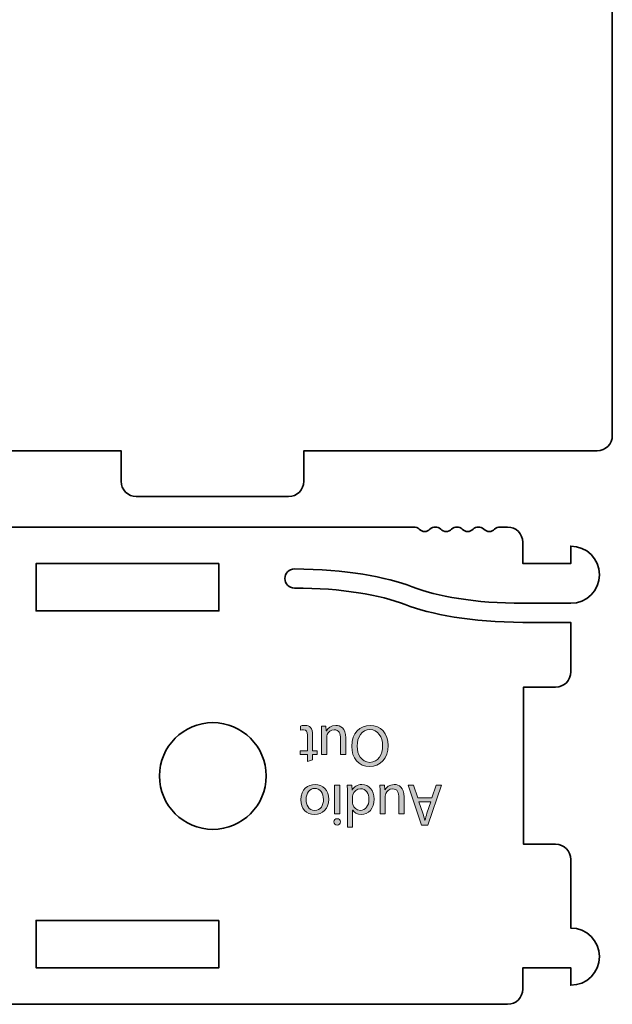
# Model space of a CAD drawing. Header units: inches. Extents: x 51 to 229, y 44 to 173.
# Tile 13 of 24: x 190 to 229, y 44 to 108. Entities that reach past the tile are written whole.
import ezdxf

# ---------------------------------------------------------------- set-up
doc = ezdxf.new("R2010")
doc.units = ezdxf.units.IN
doc.header["$MEASUREMENT"] = 0
doc.layers.add('Artwork', color=7, linetype='Continuous')

# ---------------------------------------------------------------- blocks, each defined once
blk = doc.blocks.new('block 4')
at = {"layer": 'Artwork', "true_color": 0xed1c24}
h = blk.add_hatch(color=240, dxfattribs=at)
h.dxf.hatch_style = 2
edge = h.paths.add_edge_path()
edge.add_spline(control_points=[(208.572, 59.591), (208.572, 59.591), (208.572, 60.041), (208.572, 60.041), (208.572, 60.041), (208.083, 60.041), (208.083, 60.041), (208.083, 60.041), (208.083, 60.301), (208.083, 60.301), (208.083, 60.301), (208.572, 60.301), (208.572, 60.301), (208.572, 60.301), (208.572, 61.314), (208.572, 61.314), (208.572, 61.547), (208.506, 61.679), (208.316, 61.679), (208.222, 61.679), (208.168, 61.671), (208.118, 61.655), (208.118, 61.655), (208.102, 61.912), (208.102, 61.912), (208.168, 61.939), (208.273, 61.962), (208.405, 61.962), (208.564, 61.962), (208.692, 61.908), (208.773, 61.815), (208.871, 61.714), (208.906, 61.547), (208.906, 61.325), (208.906, 61.325), (208.906, 60.301), (208.906, 60.301), (208.906, 60.301), (209.197, 60.301), (209.197, 60.301), (209.197, 60.301), (209.197, 60.041), (209.197, 60.041), (209.197, 60.041), (208.906, 60.041), (208.906, 60.041), (208.906, 60.041), (208.906, 59.696), (208.906, 59.696), (208.906, 59.696), (208.572, 59.591), (208.572, 59.591)], knot_values=[0, 0, 0, 0, 1, 1, 1, 2, 2, 2, 3, 3, 3, 4, 4, 4, 5, 5, 5, 6, 6, 6, 7, 7, 7, 8, 8, 8, 9, 9, 9, 10, 10, 10, 11, 11, 11, 12, 12, 12, 13, 13, 13, 14, 14, 14, 15, 15, 15, 16, 16, 16, 17, 17, 17, 17], degree=3, periodic=1)
h = blk.add_hatch(color=240, dxfattribs=at)
h.dxf.hatch_style = 2
edge = h.paths.add_edge_path()
edge.add_spline(control_points=[(209.497, 61.407), (209.497, 61.601), (209.494, 61.772), (209.482, 61.919), (209.482, 61.919), (209.784, 61.919), (209.784, 61.919), (209.784, 61.919), (209.804, 61.613), (209.804, 61.613), (209.804, 61.613), (209.811, 61.613), (209.811, 61.613), (209.901, 61.764), (210.098, 61.962), (210.433, 61.962), (210.728, 61.962), (211.081, 61.799), (211.081, 61.139), (211.081, 61.139), (211.081, 60.041), (211.081, 60.041), (211.081, 60.041), (210.739, 60.041), (210.739, 60.041), (210.739, 60.041), (210.739, 61.081), (210.739, 61.081), (210.739, 61.438), (210.63, 61.679), (210.32, 61.679), (210.091, 61.679), (209.932, 61.52), (209.87, 61.368), (209.85, 61.318), (209.839, 61.256), (209.839, 61.194), (209.839, 61.194), (209.839, 60.041), (209.839, 60.041), (209.839, 60.041), (209.497, 60.041), (209.497, 60.041), (209.497, 60.041), (209.497, 61.407), (209.497, 61.407)], knot_values=[0, 0, 0, 0, 1, 1, 1, 2, 2, 2, 3, 3, 3, 4, 4, 4, 5, 5, 5, 6, 6, 6, 7, 7, 7, 8, 8, 8, 9, 9, 9, 10, 10, 10, 11, 11, 11, 12, 12, 12, 13, 13, 13, 14, 14, 14, 15, 15, 15, 15], degree=3, periodic=1)
h = blk.add_hatch(color=240, dxfattribs=at)
h.dxf.hatch_style = 2
edge = h.paths.add_edge_path()
edge.add_spline(control_points=[(211.473, 60.584), (211.473, 61.485), (212.02, 61.962), (212.687, 61.962), (213.378, 61.962), (213.863, 61.427), (213.863, 60.635), (213.863, 59.804), (213.347, 59.261), (212.649, 59.261), (211.935, 59.261), (211.473, 59.808), (211.473, 60.584)], knot_values=[0, 0, 0, 0, 1, 1, 1, 2, 2, 2, 3, 3, 3, 4, 4, 4, 4], degree=3, periodic=1)
edge = h.paths.add_edge_path()
edge.add_spline(control_points=[(213.502, 60.627), (213.502, 61.186), (213.2, 61.687), (212.668, 61.687), (212.132, 61.687), (211.83, 61.194), (211.83, 60.6), (211.83, 60.08), (212.101, 59.536), (212.664, 59.536), (213.223, 59.536), (213.502, 60.052), (213.502, 60.627)], knot_values=[0, 0, 0, 0, 1, 1, 1, 2, 2, 2, 3, 3, 3, 4, 4, 4, 4], degree=3, periodic=1)
h = blk.add_hatch(color=240, dxfattribs=at)
h.dxf.hatch_style = 2
edge = h.paths.add_edge_path()
edge.add_spline(control_points=[(208.129, 57.084), (208.129, 57.779), (208.61, 58.082), (209.065, 58.082), (209.573, 58.082), (209.965, 57.709), (209.965, 57.115), (209.965, 56.486), (209.553, 56.118), (209.033, 56.118), (208.494, 56.118), (208.129, 56.51), (208.129, 57.084)], knot_values=[0, 0, 0, 0, 1, 1, 1, 2, 2, 2, 3, 3, 3, 4, 4, 4, 4], degree=3, periodic=1)
edge = h.paths.add_edge_path()
edge.add_spline(control_points=[(209.62, 57.103), (209.62, 57.515), (209.383, 57.825), (209.049, 57.825), (208.723, 57.825), (208.479, 57.519), (208.479, 57.096), (208.479, 56.777), (208.638, 56.374), (209.041, 56.374), (209.445, 56.374), (209.62, 56.746), (209.62, 57.103)], knot_values=[0, 0, 0, 0, 1, 1, 1, 2, 2, 2, 3, 3, 3, 4, 4, 4, 4], degree=3, periodic=1)
h = blk.add_hatch(color=240, dxfattribs=at)
h.dxf.hatch_style = 2
edge = h.paths.add_edge_path()
edge.add_spline(control_points=[(210.307, 55.633), (210.303, 55.749), (210.389, 55.842), (210.524, 55.842), (210.645, 55.842), (210.73, 55.749), (210.73, 55.633), (210.73, 55.512), (210.641, 55.419), (210.517, 55.419), (210.389, 55.419), (210.307, 55.512), (210.307, 55.633)], knot_values=[0, 0, 0, 0, 1, 1, 1, 2, 2, 2, 3, 3, 3, 4, 4, 4, 4], degree=3, periodic=1)
h.paths.add_polyline_path([(210.688, 58.039), (210.688, 56.161), (210.346, 56.161), (210.346, 58.039)])
h = blk.add_hatch(color=240, dxfattribs=at)
h.dxf.hatch_style = 2
edge = h.paths.add_edge_path()
edge.add_spline(control_points=[(211.19, 55.283), (211.19, 55.283), (211.19, 57.554), (211.19, 57.554), (211.19, 57.721), (211.186, 57.911), (211.175, 58.039), (211.175, 58.039), (211.481, 58.039), (211.481, 58.039), (211.481, 58.039), (211.497, 57.713), (211.497, 57.713), (211.497, 57.713), (211.505, 57.713), (211.505, 57.713), (211.609, 57.922), (211.838, 58.082), (212.145, 58.082), (212.599, 58.082), (212.948, 57.697), (212.948, 57.127), (212.952, 56.502), (212.564, 56.118), (212.106, 56.118), (211.819, 56.118), (211.625, 56.254), (211.54, 56.405), (211.54, 56.405), (211.532, 56.405), (211.532, 56.405), (211.532, 56.405), (211.532, 55.283), (211.532, 55.283), (211.532, 55.283), (211.19, 55.283), (211.19, 55.283)], knot_values=[0, 0, 0, 0, 1, 1, 1, 2, 2, 2, 3, 3, 3, 4, 4, 4, 5, 5, 5, 6, 6, 6, 7, 7, 7, 8, 8, 8, 9, 9, 9, 10, 10, 10, 11, 11, 11, 12, 12, 12, 12], degree=3, periodic=1)
edge = h.paths.add_edge_path()
edge.add_spline(control_points=[(211.532, 56.925), (211.532, 56.882), (211.536, 56.824), (211.547, 56.781), (211.598, 56.564), (211.784, 56.386), (212.04, 56.386), (212.394, 56.386), (212.603, 56.696), (212.603, 57.111), (212.603, 57.492), (212.417, 57.806), (212.048, 57.806), (211.819, 57.806), (211.609, 57.654), (211.547, 57.398), (211.536, 57.352), (211.532, 57.305), (211.532, 57.251), (211.532, 57.251), (211.532, 56.925), (211.532, 56.925)], knot_values=[0, 0, 0, 0, 1, 1, 1, 2, 2, 2, 3, 3, 3, 4, 4, 4, 5, 5, 5, 6, 6, 6, 7, 7, 7, 7], degree=3, periodic=1)
h = blk.add_hatch(color=240, dxfattribs=at)
h.dxf.hatch_style = 2
edge = h.paths.add_edge_path()
edge.add_spline(control_points=[(213.335, 57.527), (213.335, 57.721), (213.331, 57.891), (213.32, 58.039), (213.32, 58.039), (213.622, 58.039), (213.622, 58.039), (213.622, 58.039), (213.642, 57.732), (213.642, 57.732), (213.642, 57.732), (213.65, 57.732), (213.65, 57.732), (213.739, 57.884), (213.937, 58.082), (214.27, 58.082), (214.565, 58.082), (214.919, 57.919), (214.919, 57.259), (214.919, 57.259), (214.919, 56.161), (214.919, 56.161), (214.919, 56.161), (214.577, 56.161), (214.577, 56.161), (214.577, 56.161), (214.577, 57.2), (214.577, 57.2), (214.577, 57.558), (214.469, 57.798), (214.158, 57.798), (213.929, 57.798), (213.77, 57.639), (213.708, 57.488), (213.688, 57.437), (213.677, 57.375), (213.677, 57.313), (213.677, 57.313), (213.677, 56.161), (213.677, 56.161), (213.677, 56.161), (213.335, 56.161), (213.335, 56.161), (213.335, 56.161), (213.335, 57.527), (213.335, 57.527)], knot_values=[0, 0, 0, 0, 1, 1, 1, 2, 2, 2, 3, 3, 3, 4, 4, 4, 5, 5, 5, 6, 6, 6, 7, 7, 7, 8, 8, 8, 9, 9, 9, 10, 10, 10, 11, 11, 11, 12, 12, 12, 13, 13, 13, 14, 14, 14, 15, 15, 15, 15], degree=3, periodic=1)
h = blk.add_hatch(color=240, dxfattribs=at)
h.dxf.hatch_style = 2
h.paths.add_polyline_path([(216.74, 57.216), (217.011, 58.039), (217.361, 58.039), (216.472, 55.423), (216.064, 55.423), (215.172, 58.039), (215.532, 58.039), (215.812, 57.216)])
edge = h.paths.add_edge_path()
edge.add_spline(control_points=[(215.882, 56.952), (215.882, 56.952), (216.138, 56.199), (216.138, 56.199), (216.196, 56.028), (216.235, 55.873), (216.274, 55.722), (216.274, 55.722), (216.282, 55.722), (216.282, 55.722), (216.32, 55.877), (216.363, 56.036), (216.413, 56.195), (216.413, 56.195), (216.67, 56.952), (216.67, 56.952), (216.67, 56.952), (215.882, 56.952), (215.882, 56.952)], knot_values=[0, 0, 0, 0, 1, 1, 1, 2, 2, 2, 3, 3, 3, 4, 4, 4, 5, 5, 5, 6, 6, 6, 6], degree=3, periodic=1)
at = {"layer": 'Artwork', "lineweight": 0}
for points in [[(210.688, 58.039), (210.688, 56.161), (210.346, 56.161), (210.346, 58.039), (210.688, 58.039)], [(216.74, 57.216), (217.011, 58.039), (217.361, 58.039), (216.472, 55.423), (216.064, 55.423), (215.172, 58.039), (215.532, 58.039), (215.812, 57.216), (216.74, 57.216)]]:
    blk.add_lwpolyline(points, dxfattribs=at)
for points, knots in [([(208.572, 59.591), (208.572, 59.591), (208.572, 60.041), (208.572, 60.041), (208.572, 60.041), (208.083, 60.041), (208.083, 60.041), (208.083, 60.041), (208.083, 60.301), (208.083, 60.301), (208.083, 60.301), (208.572, 60.301), (208.572, 60.301), (208.572, 60.301), (208.572, 61.314), (208.572, 61.314), (208.572, 61.547), (208.506, 61.679), (208.316, 61.679), (208.222, 61.679), (208.168, 61.671), (208.118, 61.655), (208.118, 61.655), (208.102, 61.912), (208.102, 61.912), (208.168, 61.939), (208.273, 61.962), (208.405, 61.962), (208.564, 61.962), (208.692, 61.908), (208.773, 61.815), (208.871, 61.714), (208.906, 61.547), (208.906, 61.325), (208.906, 61.325), (208.906, 60.301), (208.906, 60.301), (208.906, 60.301), (209.197, 60.301), (209.197, 60.301), (209.197, 60.301), (209.197, 60.041), (209.197, 60.041), (209.197, 60.041), (208.906, 60.041), (208.906, 60.041), (208.906, 60.041), (208.906, 59.696), (208.906, 59.696), (208.906, 59.696), (208.572, 59.591), (208.572, 59.591)], [0, 0, 0, 0, 1, 1, 1, 2, 2, 2, 3, 3, 3, 4, 4, 4, 5, 5, 5, 6, 6, 6, 7, 7, 7, 8, 8, 8, 9, 9, 9, 10, 10, 10, 11, 11, 11, 12, 12, 12, 13, 13, 13, 14, 14, 14, 15, 15, 15, 16, 16, 16, 17, 17, 17, 17]), ([(209.497, 61.407), (209.497, 61.601), (209.494, 61.772), (209.482, 61.919), (209.482, 61.919), (209.784, 61.919), (209.784, 61.919), (209.784, 61.919), (209.804, 61.613), (209.804, 61.613), (209.804, 61.613), (209.811, 61.613), (209.811, 61.613), (209.901, 61.764), (210.098, 61.962), (210.433, 61.962), (210.728, 61.962), (211.081, 61.799), (211.081, 61.139), (211.081, 61.139), (211.081, 60.041), (211.081, 60.041), (211.081, 60.041), (210.739, 60.041), (210.739, 60.041), (210.739, 60.041), (210.739, 61.081), (210.739, 61.081), (210.739, 61.438), (210.63, 61.679), (210.32, 61.679), (210.091, 61.679), (209.932, 61.52), (209.87, 61.368), (209.85, 61.318), (209.839, 61.256), (209.839, 61.194), (209.839, 61.194), (209.839, 60.041), (209.839, 60.041), (209.839, 60.041), (209.497, 60.041), (209.497, 60.041), (209.497, 60.041), (209.497, 61.407), (209.497, 61.407)], [0, 0, 0, 0, 1, 1, 1, 2, 2, 2, 3, 3, 3, 4, 4, 4, 5, 5, 5, 6, 6, 6, 7, 7, 7, 8, 8, 8, 9, 9, 9, 10, 10, 10, 11, 11, 11, 12, 12, 12, 13, 13, 13, 14, 14, 14, 15, 15, 15, 15]), ([(211.473, 60.584), (211.473, 61.485), (212.02, 61.962), (212.687, 61.962), (213.378, 61.962), (213.863, 61.427), (213.863, 60.635), (213.863, 59.804), (213.347, 59.261), (212.649, 59.261), (211.935, 59.261), (211.473, 59.808), (211.473, 60.584)], [0, 0, 0, 0, 1, 1, 1, 2, 2, 2, 3, 3, 3, 4, 4, 4, 4]), ([(213.502, 60.627), (213.502, 61.186), (213.2, 61.687), (212.668, 61.687), (212.132, 61.687), (211.83, 61.194), (211.83, 60.6), (211.83, 60.08), (212.101, 59.536), (212.664, 59.536), (213.223, 59.536), (213.502, 60.052), (213.502, 60.627)], [0, 0, 0, 0, 1, 1, 1, 2, 2, 2, 3, 3, 3, 4, 4, 4, 4]), ([(208.129, 57.084), (208.129, 57.779), (208.61, 58.082), (209.065, 58.082), (209.573, 58.082), (209.965, 57.709), (209.965, 57.115), (209.965, 56.486), (209.553, 56.118), (209.033, 56.118), (208.494, 56.118), (208.129, 56.51), (208.129, 57.084)], [0, 0, 0, 0, 1, 1, 1, 2, 2, 2, 3, 3, 3, 4, 4, 4, 4]), ([(209.62, 57.103), (209.62, 57.515), (209.383, 57.825), (209.049, 57.825), (208.723, 57.825), (208.479, 57.519), (208.479, 57.096), (208.479, 56.777), (208.638, 56.374), (209.041, 56.374), (209.445, 56.374), (209.62, 56.746), (209.62, 57.103)], [0, 0, 0, 0, 1, 1, 1, 2, 2, 2, 3, 3, 3, 4, 4, 4, 4]), ([(211.19, 55.283), (211.19, 55.283), (211.19, 57.554), (211.19, 57.554), (211.19, 57.721), (211.186, 57.911), (211.175, 58.039), (211.175, 58.039), (211.481, 58.039), (211.481, 58.039), (211.481, 58.039), (211.497, 57.713), (211.497, 57.713), (211.497, 57.713), (211.505, 57.713), (211.505, 57.713), (211.609, 57.922), (211.838, 58.082), (212.145, 58.082), (212.599, 58.082), (212.948, 57.697), (212.948, 57.127), (212.952, 56.502), (212.564, 56.118), (212.106, 56.118), (211.819, 56.118), (211.625, 56.254), (211.54, 56.405), (211.54, 56.405), (211.532, 56.405), (211.532, 56.405), (211.532, 56.405), (211.532, 55.283), (211.532, 55.283), (211.532, 55.283), (211.19, 55.283), (211.19, 55.283)], [0, 0, 0, 0, 1, 1, 1, 2, 2, 2, 3, 3, 3, 4, 4, 4, 5, 5, 5, 6, 6, 6, 7, 7, 7, 8, 8, 8, 9, 9, 9, 10, 10, 10, 11, 11, 11, 12, 12, 12, 12]), ([(211.532, 56.925), (211.532, 56.882), (211.536, 56.824), (211.547, 56.781), (211.598, 56.564), (211.784, 56.386), (212.04, 56.386), (212.394, 56.386), (212.603, 56.696), (212.603, 57.111), (212.603, 57.492), (212.417, 57.806), (212.048, 57.806), (211.819, 57.806), (211.609, 57.654), (211.547, 57.398), (211.536, 57.352), (211.532, 57.305), (211.532, 57.251), (211.532, 57.251), (211.532, 56.925), (211.532, 56.925)], [0, 0, 0, 0, 1, 1, 1, 2, 2, 2, 3, 3, 3, 4, 4, 4, 5, 5, 5, 6, 6, 6, 7, 7, 7, 7]), ([(213.335, 57.527), (213.335, 57.721), (213.331, 57.891), (213.32, 58.039), (213.32, 58.039), (213.622, 58.039), (213.622, 58.039), (213.622, 58.039), (213.642, 57.732), (213.642, 57.732), (213.642, 57.732), (213.65, 57.732), (213.65, 57.732), (213.739, 57.884), (213.937, 58.082), (214.27, 58.082), (214.565, 58.082), (214.919, 57.919), (214.919, 57.259), (214.919, 57.259), (214.919, 56.161), (214.919, 56.161), (214.919, 56.161), (214.577, 56.161), (214.577, 56.161), (214.577, 56.161), (214.577, 57.2), (214.577, 57.2), (214.577, 57.558), (214.469, 57.798), (214.158, 57.798), (213.929, 57.798), (213.77, 57.639), (213.708, 57.488), (213.688, 57.437), (213.677, 57.375), (213.677, 57.313), (213.677, 57.313), (213.677, 56.161), (213.677, 56.161), (213.677, 56.161), (213.335, 56.161), (213.335, 56.161), (213.335, 56.161), (213.335, 57.527), (213.335, 57.527)], [0, 0, 0, 0, 1, 1, 1, 2, 2, 2, 3, 3, 3, 4, 4, 4, 5, 5, 5, 6, 6, 6, 7, 7, 7, 8, 8, 8, 9, 9, 9, 10, 10, 10, 11, 11, 11, 12, 12, 12, 13, 13, 13, 14, 14, 14, 15, 15, 15, 15]), ([(215.882, 56.952), (215.882, 56.952), (216.138, 56.199), (216.138, 56.199), (216.196, 56.028), (216.235, 55.873), (216.274, 55.722), (216.274, 55.722), (216.282, 55.722), (216.282, 55.722), (216.32, 55.877), (216.363, 56.036), (216.413, 56.195), (216.413, 56.195), (216.67, 56.952), (216.67, 56.952), (216.67, 56.952), (215.882, 56.952), (215.882, 56.952)], [0, 0, 0, 0, 1, 1, 1, 2, 2, 2, 3, 3, 3, 4, 4, 4, 5, 5, 5, 6, 6, 6, 6]), ([(210.307, 55.633), (210.303, 55.749), (210.389, 55.842), (210.524, 55.842), (210.645, 55.842), (210.73, 55.749), (210.73, 55.633), (210.73, 55.512), (210.641, 55.419), (210.517, 55.419), (210.389, 55.419), (210.307, 55.512), (210.307, 55.633)], [0, 0, 0, 0, 1, 1, 1, 2, 2, 2, 3, 3, 3, 4, 4, 4, 4])]:
    blk.add_open_spline(points, degree=3, knots=knots, dxfattribs=at)

msp = doc.modelspace()

# ---------------------------------------------------------------- linework, layer by layer
at = {"layer": 'Artwork', "color": 179, "lineweight": 35, "true_color": 0x231f20}
for points in [[(202.757, 72.568), (202.757, 69.468), (190.757, 69.468), (190.757, 72.568), (202.757, 72.568)], [(202.757, 49.168), (202.757, 46.068), (190.757, 46.068), (190.757, 49.168), (202.757, 49.168)]]:
    msp.add_lwpolyline(points, dxfattribs=at)
for points, knots in [([(228.582, 80.968), (228.582, 80.415), (228.134, 79.968), (227.582, 79.968), (227.582, 79.968), (208.332, 79.968), (208.332, 79.968), (208.332, 79.968), (208.332, 77.968), (208.332, 77.968), (208.332, 77.415), (207.884, 76.968), (207.332, 76.968), (207.332, 76.968), (197.332, 76.968), (197.332, 76.968), (196.78, 76.968), (196.332, 77.415), (196.332, 77.968), (196.332, 77.968), (196.332, 79.968), (196.332, 79.968), (196.332, 79.968), (172.832, 79.968), (172.832, 79.968), (172.832, 79.968), (172.832, 77.968), (172.832, 77.968), (172.832, 77.415), (172.384, 76.968), (171.832, 76.968), (171.832, 76.968), (161.832, 76.968), (161.832, 76.968), (161.28, 76.968), (160.832, 77.415), (160.832, 77.968), (160.832, 77.968), (160.832, 79.968), (160.832, 79.968), (160.832, 79.968), (141.582, 79.968), (141.582, 79.968), (141.03, 79.968), (140.582, 80.415), (140.582, 80.968), (140.582, 80.968), (140.582, 135.468), (140.582, 135.468), (140.582, 136.02), (141.03, 136.467), (141.582, 136.467), (141.582, 136.467), (160.832, 136.467), (160.832, 136.467), (160.832, 136.467), (160.832, 138.468), (160.832, 138.468), (160.832, 139.02), (161.28, 139.467), (161.832, 139.467), (161.832, 139.467), (171.832, 139.467), (171.832, 139.467), (172.384, 139.467), (172.832, 139.02), (172.832, 138.468), (172.832, 138.468), (172.832, 136.467), (172.832, 136.467), (172.832, 136.467), (196.332, 136.467), (196.332, 136.467), (196.332, 136.467), (196.332, 138.468), (196.332, 138.468), (196.332, 139.02), (196.78, 139.467), (197.332, 139.467), (197.332, 139.467), (207.332, 139.467), (207.332, 139.467), (207.884, 139.467), (208.332, 139.02), (208.332, 138.468), (208.332, 138.468), (208.332, 136.467), (208.332, 136.467), (208.332, 136.467), (227.582, 136.467), (227.582, 136.467), (228.134, 136.467), (228.582, 136.02), (228.582, 135.468), (228.582, 135.468), (228.582, 80.968), (228.582, 80.968)], [0, 0, 0, 0, 1, 1, 1, 2, 2, 2, 3, 3, 3, 4, 4, 4, 5, 5, 5, 6, 6, 6, 7, 7, 7, 8, 8, 8, 9, 9, 9, 10, 10, 10, 11, 11, 11, 12, 12, 12, 13, 13, 13, 14, 14, 14, 15, 15, 15, 16, 16, 16, 17, 17, 17, 18, 18, 18, 19, 19, 19, 20, 20, 20, 21, 21, 21, 22, 22, 22, 23, 23, 23, 24, 24, 24, 25, 25, 25, 26, 26, 26, 27, 27, 27, 28, 28, 28, 29, 29, 29, 30, 30, 30, 31, 31, 31, 32, 32, 32, 32]), ([(134.958, 56.167), (134.958, 56.167), (134.958, 64.468), (134.958, 64.468), (134.958, 64.468), (133.007, 64.468), (133.007, 64.468), (132.455, 64.468), (132.008, 64.915), (132.008, 65.468), (132.008, 65.468), (132.008, 68.718), (132.008, 68.718), (132.008, 68.718), (135.008, 68.718), (135.008, 68.718), (138.373, 68.718), (141.081, 69.25), (142.732, 69.884), (144.347, 70.506), (146.874, 70.968), (150.008, 70.968), (150.353, 70.968), (150.633, 71.247), (150.633, 71.593), (150.633, 71.593), (150.633, 71.593), (150.633, 71.593), (150.633, 71.938), (150.353, 72.217), (150.008, 72.217), (146.642, 72.217), (143.934, 71.686), (142.283, 71.051), (140.667, 70.43), (138.141, 69.968), (135.008, 69.968), (135.008, 69.968), (132.008, 69.968), (132.008, 69.968), (130.972, 69.968), (130.132, 70.807), (130.132, 71.843), (130.132, 72.878), (130.972, 73.718), (132.008, 73.718), (132.008, 73.718), (132.008, 72.568), (132.008, 72.568), (132.008, 72.568), (135.008, 72.568), (135.008, 72.568), (135.008, 72.568), (135.008, 73.968), (135.008, 73.968), (135.008, 74.52), (135.455, 74.968), (136.007, 74.968), (136.007, 74.968), (136.508, 74.968), (136.508, 74.968), (136.635, 74.967), (136.763, 74.919), (136.861, 74.821), (137.056, 74.626), (137.373, 74.626), (137.568, 74.821), (137.763, 75.016), (138.08, 75.016), (138.275, 74.821), (138.47, 74.626), (138.787, 74.626), (138.982, 74.821), (139.177, 75.016), (139.494, 75.016), (139.689, 74.821), (139.884, 74.626), (140.201, 74.626), (140.396, 74.821), (140.592, 75.016), (140.908, 75.016), (141.104, 74.821), (141.299, 74.626), (141.615, 74.626), (141.81, 74.821), (141.908, 74.918), (142.036, 74.967), (142.164, 74.967), (142.164, 74.967), (215.551, 74.967), (215.551, 74.967), (215.68, 74.967), (215.808, 74.918), (215.905, 74.821), (216.101, 74.626), (216.417, 74.626), (216.612, 74.821), (216.807, 75.016), (217.124, 75.016), (217.319, 74.821), (217.514, 74.626), (217.831, 74.626), (218.026, 74.821), (218.221, 75.016), (218.538, 75.016), (218.733, 74.821), (218.928, 74.626), (219.245, 74.626), (219.44, 74.821), (219.635, 75.016), (219.952, 75.016), (220.147, 74.821), (220.342, 74.626), (220.659, 74.626), (220.854, 74.821), (220.952, 74.919), (221.08, 74.967), (221.208, 74.968), (221.208, 74.968), (221.708, 74.968), (221.708, 74.968), (222.26, 74.968), (222.708, 74.52), (222.708, 73.968), (222.708, 73.968), (222.708, 72.568), (222.708, 72.568), (222.708, 72.568), (225.857, 72.568), (225.857, 72.568), (225.857, 72.568), (225.857, 73.718), (225.857, 73.718), (226.893, 73.718), (227.732, 72.878), (227.732, 71.843), (227.732, 70.807), (226.893, 69.968), (225.857, 69.968), (225.857, 69.968), (222.708, 69.968), (222.708, 69.968), (219.574, 69.968), (217.048, 70.43), (215.432, 71.051), (213.781, 71.686), (211.074, 72.217), (207.708, 72.217), (207.363, 72.217), (207.083, 71.938), (207.083, 71.593), (207.083, 71.593), (207.083, 71.593), (207.083, 71.593), (207.083, 71.247), (207.363, 70.968), (207.708, 70.968), (210.842, 70.968), (213.368, 70.506), (214.983, 69.884), (216.634, 69.25), (219.342, 68.718), (222.708, 68.718), (222.708, 68.718), (225.857, 68.718), (225.857, 68.718), (225.857, 68.718), (225.857, 65.468), (225.857, 65.468), (225.857, 64.915), (225.41, 64.468), (224.858, 64.468), (224.858, 64.468), (222.757, 64.468), (222.757, 64.468), (222.757, 64.468), (222.757, 54.168), (222.757, 54.168), (222.757, 54.168), (224.858, 54.168), (224.858, 54.168), (225.41, 54.168), (225.857, 53.72), (225.857, 53.168), (225.857, 53.168), (225.857, 48.668), (225.857, 48.668), (226.893, 48.668), (227.732, 47.829), (227.732, 46.793), (227.732, 45.757), (226.893, 44.918), (225.857, 44.918), (225.857, 44.918), (225.857, 46.068), (225.857, 46.068), (225.857, 46.068), (222.708, 46.068), (222.708, 46.068), (222.708, 46.068), (222.708, 44.668), (222.708, 44.668), (222.708, 44.116), (222.26, 43.668), (221.708, 43.668), (221.708, 43.668), (136.007, 43.668), (136.007, 43.668), (135.455, 43.668), (135.008, 44.116), (135.008, 44.668), (135.008, 44.668), (135.008, 46.068), (135.008, 46.068), (135.008, 46.068), (132.008, 46.068), (132.008, 46.068), (132.008, 46.068), (132.008, 44.918), (132.008, 44.918), (130.972, 44.918), (130.132, 45.757), (130.132, 46.793), (130.132, 47.829), (130.972, 48.668), (132.008, 48.668), (132.008, 48.668), (132.008, 53.167), (132.008, 53.167), (132.008, 53.72), (132.455, 54.168), (133.007, 54.168), (133.007, 54.168), (171.508, 54.168), (171.508, 54.168), (172.06, 54.168), (172.508, 54.616), (172.508, 55.168), (172.508, 55.72), (172.06, 56.168), (171.508, 56.168), (171.508, 56.168), (134.958, 56.167), (134.958, 56.167)], [0, 0, 0, 0, 1, 1, 1, 2, 2, 2, 3, 3, 3, 4, 4, 4, 5, 5, 5, 6, 6, 6, 7, 7, 7, 8, 8, 8, 9, 9, 9, 10, 10, 10, 11, 11, 11, 12, 12, 12, 13, 13, 13, 14, 14, 14, 15, 15, 15, 16, 16, 16, 17, 17, 17, 18, 18, 18, 19, 19, 19, 20, 20, 20, 21, 21, 21, 22, 22, 22, 23, 23, 23, 24, 24, 24, 25, 25, 25, 26, 26, 26, 27, 27, 27, 28, 28, 28, 29, 29, 29, 30, 30, 30, 31, 31, 31, 32, 32, 32, 33, 33, 33, 34, 34, 34, 35, 35, 35, 36, 36, 36, 37, 37, 37, 38, 38, 38, 39, 39, 39, 40, 40, 40, 41, 41, 41, 42, 42, 42, 43, 43, 43, 44, 44, 44, 45, 45, 45, 46, 46, 46, 47, 47, 47, 48, 48, 48, 49, 49, 49, 50, 50, 50, 51, 51, 51, 52, 52, 52, 53, 53, 53, 54, 54, 54, 55, 55, 55, 56, 56, 56, 57, 57, 57, 58, 58, 58, 59, 59, 59, 60, 60, 60, 61, 61, 61, 62, 62, 62, 63, 63, 63, 64, 64, 64, 65, 65, 65, 66, 66, 66, 67, 67, 67, 68, 68, 68, 69, 69, 69, 70, 70, 70, 71, 71, 71, 72, 72, 72, 73, 73, 73, 74, 74, 74, 75, 75, 75, 76, 76, 76, 77, 77, 77, 78, 78, 78, 79, 79, 79, 80, 80, 80, 81, 81, 81, 81]), ([(202.357, 62.142), (204.29, 62.142), (205.857, 60.575), (205.857, 58.642), (205.857, 56.709), (204.29, 55.142), (202.357, 55.142), (200.424, 55.142), (198.857, 56.709), (198.857, 58.642), (198.857, 60.575), (200.424, 62.142), (202.357, 62.142)], [0, 0, 0, 0, 1, 1, 1, 2, 2, 2, 3, 3, 3, 4, 4, 4, 4])]:
    msp.add_open_spline(points, degree=3, knots=knots, dxfattribs=at)

# ---------------------------------------------------------------- block references
at = {"layer": 'Artwork'}
msp.add_blockref('block 4', (0, 0), dxfattribs=at)

doc.saveas('drawing.dxf')
